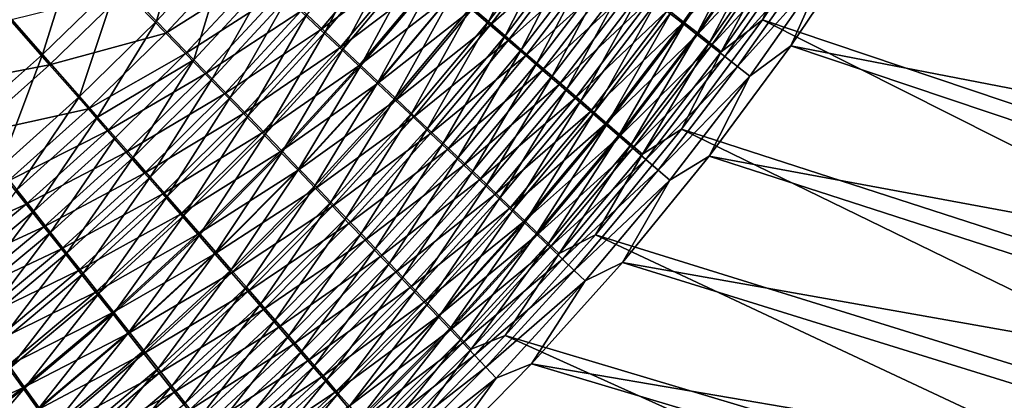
# Model space of a CAD drawing. Header units: metres. Extents: x -901 to 901, y -486 to 401.
# Tile 240 of 256: x 525 to 593, y -229 to -202. Entities that reach past the tile are written whole.
import ezdxf

# ---------------------------------------------------------------- set-up
doc = ezdxf.new("R2010")
doc.units = ezdxf.units.M

msp = doc.modelspace()

# ---------------------------------------------------------------- linework, layer by layer
at = {"layer": 'top0'}
for points in [[(590.741699, -178.180908, -459.588043), (586.208862, -186.486755, -459.482452), (643.07605, -207.186966, -352.355133)], [(647.34436, -199.573074, -352.284729), (590.741699, -178.180908, -459.588043), (643.07605, -207.186966, -352.355133)], [(586.208862, -186.486755, -459.482452), (581.316528, -194.556183, -459.313934), (638.433289, -214.584763, -352.434662)], [(643.07605, -207.186966, -352.355133), (586.208862, -186.486755, -459.482452), (638.433289, -214.584763, -352.434662)], [(583.30957, -196.318085, -460.754272), (588.255493, -188.185471, -460.935547), (645.134827, -208.850723, -353.858246)], [(645.134827, -208.850723, -353.858246), (588.255493, -188.185471, -460.935547), (649.457825, -201.158371, -353.795685)], [(536.474121, -194.464737, -487.899506), (531.510193, -199.752487, -487.921326), (534.175171, -202.503922, -486.639191)], [(536.474121, -194.464737, -487.899506), (534.175171, -202.503922, -486.639191), (539.244446, -197.061325, -486.639191)], [(560.893799, -195.0186, -478.195892), (555.923279, -201.522751, -478.095428), (557.105835, -202.536682, -476.868683)], [(562.119385, -195.971069, -476.984558), (560.893799, -195.0186, -478.195892), (557.105835, -202.536682, -476.868683)], [(574.708069, -194.751923, -467.35144), (569.720276, -201.899307, -467.162689), (570.65155, -202.629074, -465.586884)], [(575.674438, -195.436584, -465.790955), (574.708069, -194.751923, -467.35144), (570.65155, -202.629074, -465.586884)], [(581.316528, -194.556183, -459.313934), (576.048401, -202.409546, -459.076752), (633.427368, -221.745926, -352.523102)], [(576.048401, -202.409546, -459.076752), (581.316528, -194.556183, -459.313934), (578.311768, -197.310059, -460.895203)], [(638.433289, -214.584763, -352.434662), (581.316528, -194.556183, -459.313934), (633.427368, -221.745926, -352.523102)], [(570.502747, -202.647583, -470.613281), (569.440369, -201.815887, -472.183777), (575.520508, -195.45079, -470.798889)], [(570.502747, -202.647583, -470.613281), (575.520508, -195.45079, -470.798889), (576.578735, -196.200806, -469.200836)], [(575.674438, -195.436584, -465.790955), (570.65155, -202.629074, -465.586884), (571.540771, -203.326843, -463.973877)], [(576.598022, -196.091705, -464.19339), (575.674438, -195.436584, -465.790955), (571.540771, -203.326843, -463.973877)], [(545.835571, -203.254257, -482.406189), (549.578064, -196.095947, -483.417175), (544.56134, -202.055161, -483.372711)], [(549.578064, -196.095947, -483.417175), (545.835571, -203.254257, -482.406189), (550.90033, -197.225174, -482.465118)], [(562.258545, -196.213455, -480.589172), (557.233765, -202.792984, -480.48056), (555.96051, -201.700409, -481.714172)], [(562.119385, -195.971069, -476.984558), (557.105835, -202.536682, -476.868683), (558.256653, -203.524231, -475.59082)], [(563.544983, -197.214859, -479.316711), (557.233765, -202.792984, -480.48056), (562.258545, -196.213455, -480.589172)], [(563.312561, -196.899155, -475.722626), (562.119385, -195.971069, -476.984558), (558.256653, -203.524231, -475.59082)], [(571.523193, -203.447495, -468.999298), (570.502747, -202.647583, -470.613281), (576.578735, -196.200806, -469.200836)], [(571.523193, -203.447495, -468.999298), (576.578735, -196.200806, -469.200836), (577.593201, -196.920624, -467.561707)], [(576.598022, -196.091705, -464.19339), (571.540771, -203.326843, -463.973877), (572.38678, -203.991745, -462.325714)], [(577.477478, -196.716476, -462.560791), (576.598022, -196.091705, -464.19339), (572.38678, -203.991745, -462.325714)], [(583.30957, -196.318085, -460.754272), (577.994141, -204.225067, -460.501556), (580.361511, -198.890259, -462.41922)], [(577.994141, -204.225067, -460.501556), (583.30957, -196.318085, -460.754272), (640.438599, -216.315033, -353.926239)], [(640.438599, -216.315033, -353.926239), (583.30957, -196.318085, -460.754272), (645.134827, -208.850723, -353.858246)], [(528.787292, -196.945404, -488.940765), (523.706848, -201.839066, -488.980408), (526.317078, -204.805618, -487.941284)], [(528.787292, -196.945404, -488.940765), (526.317078, -204.805618, -487.941284), (531.510193, -199.752487, -487.921326)], [(539.244446, -197.061325, -486.639191), (534.175171, -202.503922, -486.639191), (536.770508, -205.187515, -485.101379)], [(539.244446, -197.061325, -486.639191), (536.770508, -205.187515, -485.101379), (541.94397, -199.595032, -485.127747)], [(550.573853, -197.087372, -486.071136), (545.512756, -203.103577, -486.021332), (544.150818, -201.820709, -486.974731)], [(551.961731, -198.274628, -485.070984), (545.512756, -203.103577, -486.021332), (550.573853, -197.087372, -486.071136)], [(563.312561, -196.899155, -475.722626), (558.256653, -203.524231, -475.59082), (559.374329, -204.484314, -474.263123)], [(564.472168, -197.801834, -474.411346), (563.312561, -196.899155, -475.722626), (559.374329, -204.484314, -474.263123)], [(572.500732, -204.214706, -467.343994), (571.523193, -203.447495, -468.999298), (577.593201, -196.920624, -467.561707)], [(572.38678, -203.991745, -462.325714), (573.188477, -204.622864, -460.64447), (577.477478, -196.716476, -462.560791)], [(577.593201, -196.920624, -467.561707), (578.562622, -197.609375, -465.883636), (572.500732, -204.214706, -467.343994)], [(573.188477, -204.622864, -460.64447), (578.311768, -197.310059, -460.895203), (577.477478, -196.716476, -462.560791)], [(539.932495, -197.853149, -489.453033), (534.828064, -203.336456, -489.449921), (532.03125, -200.443665, -490.796936)], [(539.932495, -197.853149, -489.453033), (541.359131, -199.194077, -488.691559), (534.828064, -203.336456, -489.449921)], [(550.90033, -197.225174, -482.465118), (545.835571, -203.254257, -482.406189), (547.085022, -204.430939, -481.381622)], [(547.085022, -204.430939, -481.381622), (552.197388, -198.333649, -481.455811), (550.90033, -197.225174, -482.465118)], [(563.544983, -197.214859, -479.316711), (558.475037, -203.858978, -479.191864), (557.233765, -202.792984, -480.48056)], [(564.797485, -198.190628, -477.991089), (558.475037, -203.858978, -479.191864), (563.544983, -197.214859, -479.316711)], [(559.374329, -204.484314, -474.263123), (560.457703, -205.415817, -472.886841), (564.472168, -197.801834, -474.411346)], [(560.457703, -205.415817, -472.886841), (565.596741, -198.678101, -473.051971), (564.472168, -197.801834, -474.411346)], [(578.562622, -197.609375, -465.883636), (573.434021, -204.948273, -465.649628), (572.500732, -204.214706, -467.343994)], [(573.188477, -204.622864, -460.64447), (576.048401, -202.409546, -459.076752), (578.311768, -197.310059, -460.895203)], [(573.434021, -204.948273, -465.649628), (578.562622, -197.609375, -465.883636), (579.485779, -198.266205, -464.168762)], [(545.512756, -203.103577, -486.021332), (551.961731, -198.274628, -485.070984), (546.850098, -204.364273, -485.005951)], [(546.850098, -204.364273, -485.005951), (551.961731, -198.274628, -485.070984), (553.32312, -199.440063, -484.010712)], [(548.308167, -205.583878, -480.300018), (552.197388, -198.333649, -481.455811), (547.085022, -204.430939, -481.381622)], [(552.197388, -198.333649, -481.455811), (548.308167, -205.583878, -480.300018), (553.467712, -199.420151, -480.390289)], [(558.475037, -203.858978, -479.191864), (564.797485, -198.190628, -477.991089), (559.682861, -204.897232, -477.849457)], [(559.682861, -204.897232, -477.849457), (564.797485, -198.190628, -477.991089), (566.014648, -199.139664, -476.613647)], [(574.32196, -205.647263, -463.918304), (573.434021, -204.948273, -465.649628), (579.485779, -198.266205, -464.168762)], [(579.485779, -198.266205, -464.168762), (580.361511, -198.890259, -462.41922), (574.32196, -205.647263, -463.918304)], [(541.359131, -199.194077, -488.691559), (536.199768, -204.756851, -488.67514), (534.828064, -203.336456, -489.449921)], [(541.359131, -199.194077, -488.691559), (542.765747, -200.517075, -487.865143), (536.199768, -204.756851, -488.67514)], [(566.014648, -199.139664, -476.613647), (560.855957, -205.906601, -476.454681), (559.682861, -204.897232, -477.849457)], [(565.596741, -198.678101, -473.051971), (560.457703, -205.415817, -472.886841), (561.505432, -206.317657, -471.463318)], [(566.014648, -199.139664, -476.613647), (567.195068, -200.060928, -475.18573), (560.855957, -205.906601, -476.454681)], [(566.685059, -199.526932, -471.645813), (565.596741, -198.678101, -473.051971), (561.505432, -206.317657, -471.463318)], [(580.361511, -198.890259, -462.41922), (575.16333, -206.310745, -462.152283), (574.32196, -205.647263, -463.918304)], [(580.361511, -198.890259, -462.41922), (577.994141, -204.225067, -460.501556), (575.16333, -206.310745, -462.152283)], [(531.510193, -199.752487, -487.921326), (526.317078, -204.805618, -487.941284), (528.870361, -207.712143, -486.633972)], [(531.510193, -199.752487, -487.921326), (528.870361, -207.712143, -486.633972), (534.175171, -202.503922, -486.639191)], [(541.94397, -199.595032, -485.127747), (536.770508, -205.187515, -485.101379), (538.038513, -206.500229, -484.239044)], [(541.94397, -199.595032, -485.127747), (538.038513, -206.500229, -484.239044), (543.263672, -200.834961, -484.280182)], [(546.850098, -204.364273, -485.005951), (553.32312, -199.440063, -484.010712), (548.161377, -205.601379, -483.929596)], [(548.161377, -205.601379, -483.929596), (553.32312, -199.440063, -484.010712), (554.656494, -200.582382, -482.891327)], [(548.308167, -205.583878, -480.300018), (549.503845, -206.711868, -479.162598), (553.467712, -199.420151, -480.390289)], [(549.503845, -206.711868, -479.162598), (554.710144, -200.483551, -479.269714), (553.467712, -199.420151, -480.390289)], [(566.685059, -199.526932, -471.645813), (561.505432, -206.317657, -471.463318), (562.516235, -207.188766, -469.993958)], [(567.735901, -200.347351, -470.194214), (566.685059, -199.526932, -471.645813), (562.516235, -207.188766, -469.993958)], [(532.03125, -200.443665, -490.796936), (526.807922, -205.528397, -490.814636), (524.068848, -202.40947, -491.906433)], [(532.03125, -200.443665, -490.796936), (534.828064, -203.336456, -489.449921), (526.807922, -205.528397, -490.814636)], [(542.765747, -200.517075, -487.865143), (537.551697, -206.157883, -487.834229), (536.199768, -204.756851, -488.67514)], [(542.765747, -200.517075, -487.865143), (544.150818, -201.820709, -486.974731), (537.551697, -206.157883, -487.834229)], [(554.656494, -200.582382, -482.891327), (549.445129, -206.813522, -482.793274), (548.161377, -205.601379, -483.929596)], [(555.96051, -201.700409, -481.714172), (549.445129, -206.813522, -482.793274), (554.656494, -200.582382, -482.891327)], [(550.670776, -207.813721, -477.970734), (554.710144, -200.483551, -479.269714), (549.503845, -206.711868, -479.162598)], [(550.670776, -207.813721, -477.970734), (555.923279, -201.522751, -478.095428), (554.710144, -200.483551, -479.269714)], [(567.195068, -200.060928, -475.18573), (561.992981, -206.885925, -475.008911), (560.855957, -205.906601, -476.454681)], [(561.992981, -206.885925, -475.008911), (567.195068, -200.060928, -475.18573), (568.337463, -200.953354, -473.708588)], [(567.735901, -200.347351, -470.194214), (562.516235, -207.188766, -469.993958), (563.489075, -208.028183, -468.480804)], [(568.747986, -201.138443, -468.699158), (567.735901, -200.347351, -470.194214), (563.489075, -208.028183, -468.480804)], [(543.263672, -200.834961, -484.280182), (538.038513, -206.500229, -484.239044), (539.284912, -207.791641, -483.315704)], [(543.263672, -200.834961, -484.280182), (539.284912, -207.791641, -483.315704), (544.56134, -202.055161, -483.372711)], [(563.092651, -207.834045, -473.513489), (561.992981, -206.885925, -475.008911), (568.337463, -200.953354, -473.708588)], [(568.337463, -200.953354, -473.708588), (569.440369, -201.815887, -472.183777), (563.092651, -207.834045, -473.513489)], [(563.489075, -208.028183, -468.480804), (564.422791, -208.83493, -466.925934), (568.747986, -201.138443, -468.699158)], [(564.422791, -208.83493, -466.925934), (569.720276, -201.899307, -467.162689), (568.747986, -201.138443, -468.699158)], [(523.706848, -201.839066, -488.980408), (520.908264, -209.61235, -487.958862), (526.317078, -204.805618, -487.941284)], [(544.150818, -201.820709, -486.974731), (538.882385, -207.538025, -486.928223), (537.551697, -206.157883, -487.834229)], [(544.150818, -201.820709, -486.974731), (545.512756, -203.103577, -486.021332), (538.882385, -207.538025, -486.928223)], [(549.445129, -206.813522, -482.793274), (555.96051, -201.700409, -481.714172), (550.700012, -207.999435, -481.598358)], [(551.807678, -208.88829, -476.725769), (555.923279, -201.522751, -478.095428), (550.670776, -207.813721, -477.970734)], [(555.96051, -201.700409, -481.714172), (557.233765, -202.792984, -480.48056), (550.700012, -207.999435, -481.598358)], [(557.105835, -202.536682, -476.868683), (555.923279, -201.522751, -478.095428), (551.807678, -208.88829, -476.725769)], [(569.440369, -201.815887, -472.183777), (564.153503, -208.749847, -471.96994), (563.092651, -207.834045, -473.513489)], [(564.153503, -208.749847, -471.96994), (569.440369, -201.815887, -472.183777), (570.502747, -202.647583, -470.613281)], [(569.720276, -201.899307, -467.162689), (564.422791, -208.83493, -466.925934), (565.316284, -209.608047, -465.331482)], [(570.65155, -202.629074, -465.586884), (569.720276, -201.899307, -467.162689), (565.316284, -209.608047, -465.331482)], [(524.068848, -202.40947, -491.906433), (526.807922, -205.528397, -490.814636), (518.75531, -207.078659, -491.945099)], [(534.175171, -202.503922, -486.639191), (528.870361, -207.712143, -486.633972), (530.122009, -209.138718, -485.881958)], [(534.175171, -202.503922, -486.639191), (530.122009, -209.138718, -485.881958), (536.770508, -205.187515, -485.101379)], [(544.56134, -202.055161, -483.372711), (539.284912, -207.791641, -483.315704), (540.508301, -209.060303, -482.332367)], [(540.508301, -209.060303, -482.332367), (545.835571, -203.254257, -482.406189), (544.56134, -202.055161, -483.372711)], [(557.105835, -202.536682, -476.868683), (551.807678, -208.88829, -476.725769), (552.913269, -209.934357, -475.429016)], [(558.256653, -203.524231, -475.59082), (557.105835, -202.536682, -476.868683), (552.913269, -209.934357, -475.429016)], [(570.65155, -202.629074, -465.586884), (565.316284, -209.608047, -465.331482), (566.168518, -210.346619, -463.699646)], [(571.540771, -203.326843, -463.973877), (570.65155, -202.629074, -465.586884), (566.168518, -210.346619, -463.699646)], [(576.048401, -202.409546, -459.076752), (570.441895, -209.985306, -458.767578), (628.069702, -228.649948, -352.62027)], [(570.441895, -209.985306, -458.767578), (576.048401, -202.409546, -459.076752), (573.188477, -204.622864, -460.64447)], [(633.427368, -221.745926, -352.523102), (576.048401, -202.409546, -459.076752), (628.069702, -228.649948, -352.62027)], [(545.512756, -203.103577, -486.021332), (540.19043, -208.895752, -485.95816), (538.882385, -207.538025, -486.928223)], [(540.19043, -208.895752, -485.95816), (545.512756, -203.103577, -486.021332), (546.850098, -204.364273, -485.005951)], [(541.707275, -210.304764, -481.290009), (545.835571, -203.254257, -482.406189), (540.508301, -209.060303, -482.332367)], [(545.835571, -203.254257, -482.406189), (541.707275, -210.304764, -481.290009), (547.085022, -204.430939, -481.381622)], [(550.700012, -207.999435, -481.598358), (557.233765, -202.792984, -480.48056), (551.924622, -209.157867, -480.346222)], [(557.233765, -202.792984, -480.48056), (558.475037, -203.858978, -479.191864), (551.924622, -209.157867, -480.346222)], [(565.1745, -209.632309, -470.380341), (564.153503, -208.749847, -471.96994), (570.502747, -202.647583, -470.613281)], [(565.1745, -209.632309, -470.380341), (570.502747, -202.647583, -470.613281), (571.523193, -203.447495, -468.999298)], [(534.828064, -203.336456, -489.449921), (529.487183, -208.584152, -489.441071), (526.807922, -205.528397, -490.814636)], [(534.828064, -203.336456, -489.449921), (536.199768, -204.756851, -488.67514), (529.487183, -208.584152, -489.441071)], [(551.924622, -209.157867, -480.346222), (558.475037, -203.858978, -479.191864), (553.117798, -210.287582, -479.0383)], [(558.256653, -203.524231, -475.59082), (552.913269, -209.934357, -475.429016), (553.98645, -210.950775, -474.081818)], [(553.117798, -210.287582, -479.0383), (558.475037, -203.858978, -479.191864), (559.682861, -204.897232, -477.849457)], [(559.374329, -204.484314, -474.263123), (558.256653, -203.524231, -475.59082), (553.98645, -210.950775, -474.081818)], [(566.154419, -210.480423, -468.746948), (565.1745, -209.632309, -470.380341), (571.523193, -203.447495, -468.999298)], [(566.154419, -210.480423, -468.746948), (571.523193, -203.447495, -468.999298), (572.500732, -204.214706, -467.343994)], [(571.540771, -203.326843, -463.973877), (566.168518, -210.346619, -463.699646), (566.978333, -211.049667, -462.032501)], [(572.38678, -203.991745, -462.325714), (571.540771, -203.326843, -463.973877), (566.978333, -211.049667, -462.032501)], [(566.978333, -211.049667, -462.032501), (567.744629, -211.716232, -460.332214), (572.38678, -203.991745, -462.325714)], [(567.744629, -211.716232, -460.332214), (573.188477, -204.622864, -460.64447), (572.38678, -203.991745, -462.325714)], [(540.19043, -208.895752, -485.95816), (546.850098, -204.364273, -485.005951), (541.474243, -210.229538, -484.925049)], [(541.474243, -210.229538, -484.925049), (546.850098, -204.364273, -485.005951), (548.161377, -205.601379, -483.929596)], [(547.085022, -204.430939, -481.381622), (541.707275, -210.304764, -481.290009), (542.880432, -211.523605, -480.189667)], [(542.880432, -211.523605, -480.189667), (548.308167, -205.583878, -480.300018), (547.085022, -204.430939, -481.381622)], [(553.98645, -210.950775, -474.081818), (555.025818, -211.93634, -472.685516), (559.374329, -204.484314, -474.263123)], [(555.025818, -211.93634, -472.685516), (560.457703, -205.415817, -472.886841), (559.374329, -204.484314, -474.263123)], [(567.092163, -211.293182, -467.072021), (566.154419, -210.480423, -468.746948), (572.500732, -204.214706, -467.343994)], [(572.500732, -204.214706, -467.343994), (573.434021, -204.948273, -465.649628), (567.092163, -211.293182, -467.072021)], [(567.744629, -211.716232, -460.332214), (570.441895, -209.985306, -458.767578), (573.188477, -204.622864, -460.64447)], [(577.994141, -204.225067, -460.501556), (572.344543, -211.850266, -460.174011), (575.16333, -206.310745, -462.152283)], [(572.344543, -211.850266, -460.174011), (577.994141, -204.225067, -460.501556), (635.379944, -223.533524, -353.999359)], [(635.379944, -223.533524, -353.999359), (577.994141, -204.225067, -460.501556), (640.438599, -216.315033, -353.926239)], [(526.317078, -204.805618, -487.941284), (520.908264, -209.61235, -487.958862), (523.342773, -212.673996, -486.622711)], [(526.317078, -204.805618, -487.941284), (523.342773, -212.673996, -486.622711), (528.870361, -207.712143, -486.633972)], [(536.199768, -204.756851, -488.67514), (530.800537, -210.083969, -488.65094), (529.487183, -208.584152, -489.441071)], [(536.770508, -205.187515, -485.101379), (530.122009, -209.138718, -485.881958), (531.355164, -210.545425, -485.065765)], [(536.199768, -204.756851, -488.67514), (537.551697, -206.157883, -487.834229), (530.800537, -210.083969, -488.65094)], [(532.568359, -211.93071, -484.18634), (536.770508, -205.187515, -485.101379), (531.355164, -210.545425, -485.065765)], [(536.770508, -205.187515, -485.101379), (532.568359, -211.93071, -484.18634), (538.038513, -206.500229, -484.239044)], [(554.278137, -211.387329, -477.675995), (553.117798, -210.287582, -479.0383), (559.682861, -204.897232, -477.849457)], [(559.682861, -204.897232, -477.849457), (560.855957, -205.906601, -476.454681), (554.278137, -211.387329, -477.675995)], [(573.434021, -204.948273, -465.649628), (567.98645, -212.069595, -465.357758), (567.092163, -211.293182, -467.072021)], [(567.98645, -212.069595, -465.357758), (573.434021, -204.948273, -465.649628), (574.32196, -205.647263, -463.918304)], [(526.807922, -205.528397, -490.814636), (521.368347, -210.36557, -490.82962), (518.75531, -207.078659, -491.945099)], [(526.807922, -205.528397, -490.814636), (529.487183, -208.584152, -489.441071), (521.368347, -210.36557, -490.82962)], [(548.161377, -205.601379, -483.929596), (542.732422, -211.537888, -483.829895), (541.474243, -210.229538, -484.925049)], [(549.445129, -206.813522, -482.793274), (542.732422, -211.537888, -483.829895), (548.161377, -205.601379, -483.929596)], [(544.02655, -212.71553, -479.032654), (548.308167, -205.583878, -480.300018), (542.880432, -211.523605, -480.189667)], [(549.503845, -206.711868, -479.162598), (548.308167, -205.583878, -480.300018), (544.02655, -212.71553, -479.032654)], [(560.855957, -205.906601, -476.454681), (555.404297, -212.455887, -476.260681), (554.278137, -211.387329, -477.675995)], [(560.457703, -205.415817, -472.886841), (555.025818, -211.93634, -472.685516), (556.030151, -212.889893, -471.241425)], [(560.855957, -205.906601, -476.454681), (561.992981, -206.885925, -475.008911), (555.404297, -212.455887, -476.260681)], [(561.505432, -206.317657, -471.463318), (560.457703, -205.415817, -472.886841), (556.030151, -212.889893, -471.241425)], [(568.836304, -212.808655, -463.606476), (567.98645, -212.069595, -465.357758), (574.32196, -205.647263, -463.918304)], [(574.32196, -205.647263, -463.918304), (575.16333, -206.310745, -462.152283), (568.836304, -212.808655, -463.606476)], [(537.551697, -206.157883, -487.834229), (532.094482, -211.562897, -487.793365), (530.800537, -210.083969, -488.65094)], [(537.551697, -206.157883, -487.834229), (538.882385, -207.538025, -486.928223), (532.094482, -211.562897, -487.793365)], [(538.038513, -206.500229, -484.239044), (532.568359, -211.93071, -484.18634), (533.760376, -213.293015, -483.244751)], [(538.038513, -206.500229, -484.239044), (533.760376, -213.293015, -483.244751), (539.284912, -207.791641, -483.315704)], [(545.144409, -213.879272, -477.820343), (549.503845, -206.711868, -479.162598), (544.02655, -212.71553, -479.032654)], [(545.144409, -213.879272, -477.820343), (550.670776, -207.813721, -477.970734), (549.503845, -206.711868, -479.162598)], [(561.505432, -206.317657, -471.463318), (556.030151, -212.889893, -471.241425), (556.998291, -213.810272, -469.751068)], [(562.516235, -207.188766, -469.993958), (561.505432, -206.317657, -471.463318), (556.998291, -213.810272, -469.751068)], [(575.16333, -206.310745, -462.152283), (569.640442, -213.509354, -461.820343), (568.836304, -212.808655, -463.606476)], [(575.16333, -206.310745, -462.152283), (572.344543, -211.850266, -460.174011), (569.640442, -213.509354, -461.820343)], [(543.963501, -212.819275, -482.673859), (542.732422, -211.537888, -483.829895), (549.445129, -206.813522, -482.793274)], [(550.700012, -207.999435, -481.598358), (543.963501, -212.819275, -482.673859), (549.445129, -206.813522, -482.793274)], [(561.992981, -206.885925, -475.008911), (556.495056, -213.49202, -474.793762), (555.404297, -212.455887, -476.260681)], [(556.495056, -213.49202, -474.793762), (561.992981, -206.885925, -475.008911), (563.092651, -207.834045, -473.513489)], [(562.516235, -207.188766, -469.993958), (556.998291, -213.810272, -469.751068), (557.929138, -214.696426, -468.216431)], [(563.489075, -208.028183, -468.480804), (562.516235, -207.188766, -469.993958), (557.929138, -214.696426, -468.216431)], [(528.870361, -207.712143, -486.633972), (523.342773, -212.673996, -486.622711), (524.535461, -214.176041, -485.854034)], [(528.870361, -207.712143, -486.633972), (524.535461, -214.176041, -485.854034), (530.122009, -209.138718, -485.881958)], [(538.882385, -207.538025, -486.928223), (533.367554, -213.019272, -486.869354), (532.094482, -211.562897, -487.793365)], [(538.882385, -207.538025, -486.928223), (540.19043, -208.895752, -485.95816), (533.367554, -213.019272, -486.869354)], [(539.284912, -207.791641, -483.315704), (533.760376, -213.293015, -483.244751), (534.929749, -214.630768, -482.242035)], [(539.284912, -207.791641, -483.315704), (534.929749, -214.630768, -482.242035), (540.508301, -209.060303, -482.332367)], [(545.166199, -214.072357, -481.458252), (543.963501, -212.819275, -482.673859), (550.700012, -207.999435, -481.598358)], [(546.232788, -215.01355, -476.554169), (550.670776, -207.813721, -477.970734), (545.144409, -213.879272, -477.820343)], [(551.924622, -209.157867, -480.346222), (545.166199, -214.072357, -481.458252), (550.700012, -207.999435, -481.598358)], [(546.232788, -215.01355, -476.554169), (551.807678, -208.88829, -476.725769), (550.670776, -207.813721, -477.970734)], [(557.549072, -214.494461, -473.276672), (556.495056, -213.49202, -474.793762), (563.092651, -207.834045, -473.513489)], [(563.092651, -207.834045, -473.513489), (564.153503, -208.749847, -471.96994), (557.549072, -214.494461, -473.276672)], [(557.929138, -214.696426, -468.216431), (558.821533, -215.547333, -466.639771), (563.489075, -208.028183, -468.480804)], [(558.821533, -215.547333, -466.639771), (564.422791, -208.83493, -466.925934), (563.489075, -208.028183, -468.480804)], [(529.487183, -208.584152, -489.441071), (523.922668, -213.584335, -489.425659), (521.368347, -210.36557, -490.82962)], [(529.487183, -208.584152, -489.441071), (530.800537, -210.083969, -488.65094), (523.922668, -213.584335, -489.425659)], [(564.153503, -208.749847, -471.96994), (558.565002, -215.462006, -471.710968), (557.549072, -214.494461, -473.276672)], [(558.565002, -215.462006, -471.710968), (564.153503, -208.749847, -471.96994), (565.1745, -209.632309, -470.380341)], [(530.122009, -209.138718, -485.881958), (524.535461, -214.176041, -485.854034), (525.710022, -215.656631, -485.019714)], [(530.122009, -209.138718, -485.881958), (525.710022, -215.656631, -485.019714), (531.355164, -210.545425, -485.065765)], [(540.19043, -208.895752, -485.95816), (534.618286, -214.451477, -485.880035), (533.367554, -213.019272, -486.869354)], [(534.618286, -214.451477, -485.880035), (540.19043, -208.895752, -485.95816), (541.474243, -210.229538, -484.925049)], [(540.508301, -209.060303, -482.332367), (534.929749, -214.630768, -482.242035), (536.075134, -215.942413, -481.179138)], [(536.075134, -215.942413, -481.179138), (541.707275, -210.304764, -481.290009), (540.508301, -209.060303, -482.332367)], [(545.166199, -214.072357, -481.458252), (551.924622, -209.157867, -480.346222), (546.339233, -215.295792, -480.184601)], [(551.807678, -208.88829, -476.725769), (546.232788, -215.01355, -476.554169), (547.290405, -216.117111, -475.235443)], [(546.339233, -215.295792, -480.184601), (551.924622, -209.157867, -480.346222), (553.117798, -210.287582, -479.0383)], [(552.913269, -209.934357, -475.429016), (551.807678, -208.88829, -476.725769), (547.290405, -216.117111, -475.235443)], [(564.422791, -208.83493, -466.925934), (558.821533, -215.547333, -466.639771), (559.674561, -216.361984, -465.023285)], [(565.316284, -209.608047, -465.331482), (564.422791, -208.83493, -466.925934), (559.674561, -216.361984, -465.023285)], [(530.800537, -210.083969, -488.65094), (525.174011, -215.163422, -488.617981), (523.922668, -213.584335, -489.425659)], [(530.800537, -210.083969, -488.65094), (532.094482, -211.562897, -487.793365), (525.174011, -215.163422, -488.617981)], [(552.913269, -209.934357, -475.429016), (547.290405, -216.117111, -475.235443), (548.316162, -217.188675, -473.86557)], [(553.98645, -210.950775, -474.081818), (552.913269, -209.934357, -475.429016), (548.316162, -217.188675, -473.86557)], [(559.541809, -216.39357, -470.098755), (558.565002, -215.462006, -471.710968), (565.1745, -209.632309, -470.380341)], [(559.541809, -216.39357, -470.098755), (565.1745, -209.632309, -470.380341), (566.154419, -210.480423, -468.746948)], [(565.316284, -209.608047, -465.331482), (559.674561, -216.361984, -465.023285), (560.487, -217.139359, -463.369141)], [(566.168518, -210.346619, -463.699646), (565.316284, -209.608047, -465.331482), (560.487, -217.139359, -463.369141)], [(570.441895, -209.985306, -458.767578), (564.501526, -217.276505, -458.381866), (622.371582, -235.276276, -352.725983)], [(564.501526, -217.276505, -458.381866), (570.441895, -209.985306, -458.767578), (567.744629, -211.716232, -460.332214)], [(628.069702, -228.649948, -352.62027), (570.441895, -209.985306, -458.767578), (622.371582, -235.276276, -352.725983)], [(531.355164, -210.545425, -485.065765), (525.710022, -215.656631, -485.019714), (526.865051, -217.11412, -484.120789)], [(526.865051, -217.11412, -484.120789), (532.568359, -211.93071, -484.18634), (531.355164, -210.545425, -485.065765)], [(541.474243, -210.229538, -484.925049), (535.845337, -215.857864, -484.826477), (534.618286, -214.451477, -485.880035)], [(542.732422, -211.537888, -483.829895), (535.845337, -215.857864, -484.826477), (541.474243, -210.229538, -484.925049)], [(537.195251, -217.226425, -480.05722), (541.707275, -210.304764, -481.290009), (536.075134, -215.942413, -481.179138)], [(541.707275, -210.304764, -481.290009), (537.195251, -217.226425, -480.05722), (542.880432, -211.523605, -480.189667)], [(547.481323, -216.488251, -478.854279), (546.339233, -215.295792, -480.184601), (553.117798, -210.287582, -479.0383)], [(547.481323, -216.488251, -478.854279), (553.117798, -210.287582, -479.0383), (554.278137, -211.387329, -477.675995)], [(560.478271, -217.288071, -468.442413), (559.541809, -216.39357, -470.098755), (566.154419, -210.480423, -468.746948)], [(560.478271, -217.288071, -468.442413), (566.154419, -210.480423, -468.746948), (567.092163, -211.293182, -467.072021)], [(566.168518, -210.346619, -463.699646), (560.487, -217.139359, -463.369141), (561.257874, -217.878433, -461.679565)], [(566.978333, -211.049667, -462.032501), (566.168518, -210.346619, -463.699646), (561.257874, -217.878433, -461.679565)], [(548.591187, -217.648407, -477.468811), (547.481323, -216.488251, -478.854279), (554.278137, -211.387329, -477.675995)], [(548.316162, -217.188675, -473.86557), (549.308777, -218.226974, -472.445984), (553.98645, -210.950775, -474.081818)], [(554.278137, -211.387329, -477.675995), (555.404297, -212.455887, -476.260681), (548.591187, -217.648407, -477.468811)], [(549.308777, -218.226974, -472.445984), (555.025818, -211.93634, -472.685516), (553.98645, -210.950775, -474.081818)], [(561.373352, -218.14444, -466.744202), (560.478271, -217.288071, -468.442413), (567.092163, -211.293182, -467.072021)], [(561.257874, -217.878433, -461.679565), (561.986145, -218.578186, -459.956726), (566.978333, -211.049667, -462.032501)], [(567.092163, -211.293182, -467.072021), (567.98645, -212.069595, -465.357758), (561.373352, -218.14444, -466.744202)], [(561.986145, -218.578186, -459.956726), (567.744629, -211.716232, -460.332214), (566.978333, -211.049667, -462.032501)], [(532.094482, -211.562897, -487.793365), (526.406311, -216.719971, -487.741302), (525.174011, -215.163422, -488.617981)], [(532.094482, -211.562897, -487.793365), (533.367554, -213.019272, -486.869354), (526.406311, -216.719971, -487.741302)], [(527.999268, -218.546814, -483.158325), (532.568359, -211.93071, -484.18634), (526.865051, -217.11412, -484.120789)], [(532.568359, -211.93071, -484.18634), (527.999268, -218.546814, -483.158325), (533.760376, -213.293015, -483.244751)], [(542.732422, -211.537888, -483.829895), (537.04718, -217.236801, -483.709747), (535.845337, -215.857864, -484.826477)], [(542.732422, -211.537888, -483.829895), (543.963501, -212.819275, -482.673859), (537.04718, -217.236801, -483.709747)], [(542.880432, -211.523605, -480.189667), (537.195251, -217.226425, -480.05722), (538.288757, -218.481415, -478.877625)], [(538.288757, -218.481415, -478.877625), (544.02655, -212.71553, -479.032654), (542.880432, -211.523605, -480.189667)], [(555.025818, -211.93634, -472.685516), (549.308777, -218.226974, -472.445984), (550.267029, -219.230759, -470.977997)], [(556.030151, -212.889893, -471.241425), (555.025818, -211.93634, -472.685516), (550.267029, -219.230759, -470.977997)], [(567.98645, -212.069595, -465.357758), (562.225891, -218.961609, -465.00647), (561.373352, -218.14444, -466.744202)], [(561.986145, -218.578186, -459.956726), (564.501526, -217.276505, -458.381866), (567.744629, -211.716232, -460.332214)], [(562.225891, -218.961609, -465.00647), (567.98645, -212.069595, -465.357758), (568.836304, -212.808655, -463.606476)], [(572.344543, -211.850266, -460.174011), (566.366577, -219.186203, -459.767303), (569.640442, -213.509354, -461.820343)], [(566.366577, -219.186203, -459.767303), (572.344543, -211.850266, -460.174011), (629.970764, -230.489029, -354.077301)], [(629.970764, -230.489029, -354.077301), (572.344543, -211.850266, -460.174011), (635.379944, -223.533524, -353.999359)], [(543.963501, -212.819275, -482.673859), (538.222412, -218.586655, -482.530945), (537.04718, -217.236801, -483.709747)], [(538.222412, -218.586655, -482.530945), (543.963501, -212.819275, -482.673859), (545.166199, -214.072357, -481.458252)], [(539.354553, -219.706009, -477.641815), (544.02655, -212.71553, -479.032654), (538.288757, -218.481415, -478.877625)], [(544.02655, -212.71553, -479.032654), (539.354553, -219.706009, -477.641815), (545.144409, -213.879272, -477.820343)], [(555.404297, -212.455887, -476.260681), (549.667542, -218.774902, -476.029633), (548.591187, -217.648407, -477.468811)], [(555.404297, -212.455887, -476.260681), (556.495056, -213.49202, -474.793762), (549.667542, -218.774902, -476.029633)], [(563.034729, -219.73848, -463.231506), (562.225891, -218.961609, -465.00647), (568.836304, -212.808655, -463.606476)], [(568.836304, -212.808655, -463.606476), (569.640442, -213.509354, -461.820343), (563.034729, -219.73848, -463.231506)], [(533.367554, -213.019272, -486.869354), (527.618103, -218.252213, -486.796753), (526.406311, -216.719971, -487.741302)], [(533.367554, -213.019272, -486.869354), (534.618286, -214.451477, -485.880035), (527.618103, -218.252213, -486.796753)], [(533.760376, -213.293015, -483.244751), (527.999268, -218.546814, -483.158325), (529.111267, -219.953018, -482.133423)], [(533.760376, -213.293015, -483.244751), (529.111267, -219.953018, -482.133423), (534.929749, -214.630768, -482.242035)], [(556.495056, -213.49202, -474.793762), (550.709045, -219.866409, -474.538147), (549.667542, -218.774902, -476.029633)], [(556.030151, -212.889893, -471.241425), (550.267029, -219.230759, -470.977997), (551.189697, -220.198761, -469.463165)], [(550.709045, -219.866409, -474.538147), (556.495056, -213.49202, -474.793762), (557.549072, -214.494461, -473.276672)], [(556.998291, -213.810272, -469.751068), (556.030151, -212.889893, -471.241425), (551.189697, -220.198761, -469.463165)], [(569.640442, -213.509354, -461.820343), (563.798828, -220.474014, -461.421631), (563.034729, -219.73848, -463.231506)], [(569.640442, -213.509354, -461.820343), (566.366577, -219.186203, -459.767303), (563.798828, -220.474014, -461.421631)], [(523.922668, -213.584335, -489.425659), (525.174011, -215.163422, -488.617981), (518.147278, -218.325073, -489.402832)], [(524.535461, -214.176041, -485.854034), (519.84729, -220.508972, -484.962097), (525.710022, -215.656631, -485.019714)], [(538.222412, -218.586655, -482.530945), (545.166199, -214.072357, -481.458252), (539.369812, -219.905991, -481.291565)], [(539.354553, -219.706009, -477.641815), (540.391418, -220.898834, -476.351196), (545.144409, -213.879272, -477.820343)], [(539.369812, -219.905991, -481.291565), (545.166199, -214.072357, -481.458252), (546.339233, -215.295792, -480.184601)], [(540.391418, -220.898834, -476.351196), (546.232788, -215.01355, -476.554169), (545.144409, -213.879272, -477.820343)], [(556.998291, -213.810272, -469.751068), (551.189697, -220.198761, -469.463165), (552.075806, -221.129883, -467.903656)], [(557.929138, -214.696426, -468.216431), (556.998291, -213.810272, -469.751068), (552.075806, -221.129883, -467.903656)], [(534.618286, -214.451477, -485.880035), (528.808105, -219.758362, -485.785461), (527.618103, -218.252213, -486.796753)], [(535.845337, -215.857864, -484.826477), (528.808105, -219.758362, -485.785461), (534.618286, -214.451477, -485.880035)], [(534.929749, -214.630768, -482.242035), (529.111267, -219.953018, -482.133423), (530.199829, -221.33107, -481.04715)], [(534.929749, -214.630768, -482.242035), (530.199829, -221.33107, -481.04715), (536.075134, -215.942413, -481.179138)], [(551.714539, -220.9216, -472.99588), (550.709045, -219.866409, -474.538147), (557.549072, -214.494461, -473.276672)], [(557.549072, -214.494461, -473.276672), (558.565002, -215.462006, -471.710968), (551.714539, -220.9216, -472.99588)], [(552.075806, -221.129883, -467.903656), (552.924194, -222.02301, -466.301697), (557.929138, -214.696426, -468.216431)], [(552.924194, -222.02301, -466.301697), (558.821533, -215.547333, -466.639771), (557.929138, -214.696426, -468.216431)], [(525.174011, -215.163422, -488.617981), (519.332642, -219.9832, -488.575195), (518.147278, -218.325073, -489.402832)], [(525.174011, -215.163422, -488.617981), (526.406311, -216.719971, -487.741302), (519.332642, -219.9832, -488.575195)], [(540.488037, -221.193344, -479.993103), (539.369812, -219.905991, -481.291565), (546.339233, -215.295792, -480.184601)], [(541.398193, -222.058548, -475.007202), (546.232788, -215.01355, -476.554169), (540.391418, -220.898834, -476.351196)], [(540.488037, -221.193344, -479.993103), (546.339233, -215.295792, -480.184601), (547.481323, -216.488251, -478.854279)], [(547.290405, -216.117111, -475.235443), (546.232788, -215.01355, -476.554169), (541.398193, -222.058548, -475.007202)], [(558.565002, -215.462006, -471.710968), (552.682678, -221.939178, -471.404419), (551.714539, -220.9216, -472.99588)], [(552.682678, -221.939178, -471.404419), (558.565002, -215.462006, -471.710968), (559.541809, -216.39357, -470.098755)], [(558.821533, -215.547333, -466.639771), (552.924194, -222.02301, -466.301697), (553.734009, -222.87709, -464.659576)], [(559.674561, -216.361984, -465.023285), (558.821533, -215.547333, -466.639771), (553.734009, -222.87709, -464.659576)], [(525.710022, -215.656631, -485.019714), (519.84729, -220.508972, -484.962097), (520.940369, -222.038162, -484.041016)], [(525.710022, -215.656631, -485.019714), (520.940369, -222.038162, -484.041016), (526.865051, -217.11412, -484.120789)], [(535.845337, -215.857864, -484.826477), (529.974792, -221.236649, -484.708557), (528.808105, -219.758362, -485.785461)], [(537.04718, -217.236801, -483.709747), (529.974792, -221.236649, -484.708557), (535.845337, -215.857864, -484.826477)], [(536.075134, -215.942413, -481.179138), (530.199829, -221.33107, -481.04715), (531.26355, -222.679321, -479.900604)], [(531.26355, -222.679321, -479.900604), (537.195251, -217.226425, -480.05722), (536.075134, -215.942413, -481.179138)], [(547.290405, -216.117111, -475.235443), (541.398193, -222.058548, -475.007202), (542.373657, -223.183777, -473.611298)], [(548.316162, -217.188675, -473.86557), (547.290405, -216.117111, -475.235443), (542.373657, -223.183777, -473.611298)], [(526.406311, -216.719971, -487.741302), (520.49939, -221.616989, -487.67688), (519.332642, -219.9832, -488.575195)], [(526.406311, -216.719971, -487.741302), (527.618103, -218.252213, -486.796753), (520.49939, -221.616989, -487.67688)], [(541.575928, -222.447311, -478.637054), (540.488037, -221.193344, -479.993103), (547.481323, -216.488251, -478.854279)], [(541.575928, -222.447311, -478.637054), (547.481323, -216.488251, -478.854279), (548.591187, -217.648407, -477.468811)], [(553.612366, -222.917953, -469.765961), (552.682678, -221.939178, -471.404419), (559.541809, -216.39357, -470.098755)], [(553.612366, -222.917953, -469.765961), (559.541809, -216.39357, -470.098755), (560.478271, -217.288071, -468.442413)], [(559.674561, -216.361984, -465.023285), (553.734009, -222.87709, -464.659576), (554.504089, -223.69101, -462.979553)], [(560.487, -217.139359, -463.369141), (559.674561, -216.361984, -465.023285), (554.504089, -223.69101, -462.979553)], [(526.865051, -217.11412, -484.120789), (520.940369, -222.038162, -484.041016), (522.013123, -223.540604, -483.054932)], [(522.013123, -223.540604, -483.054932), (527.999268, -218.546814, -483.158325), (526.865051, -217.11412, -484.120789)], [(537.04718, -217.236801, -483.709747), (531.116821, -222.685333, -483.567139), (529.974792, -221.236649, -484.708557)], [(537.04718, -217.236801, -483.709747), (538.222412, -218.586655, -482.530945), (531.116821, -222.685333, -483.567139)], [(532.30127, -223.996277, -478.695251), (537.195251, -217.226425, -480.05722), (531.26355, -222.679321, -479.900604)], [(537.195251, -217.226425, -480.05722), (532.30127, -223.996277, -478.695251), (538.288757, -218.481415, -478.877625)], [(542.373657, -223.183777, -473.611298), (543.31665, -224.273163, -472.164917), (548.316162, -217.188675, -473.86557)], [(543.31665, -224.273163, -472.164917), (549.308777, -218.226974, -472.445984), (548.316162, -217.188675, -473.86557)], [(554.502563, -223.856796, -468.082947), (553.612366, -222.917953, -469.765961), (560.478271, -217.288071, -468.442413)], [(554.502563, -223.856796, -468.082947), (560.478271, -217.288071, -468.442413), (561.373352, -218.14444, -466.744202)], [(560.487, -217.139359, -463.369141), (554.504089, -223.69101, -462.979553), (555.233398, -224.463699, -461.263947)], [(561.257874, -217.878433, -461.679565), (560.487, -217.139359, -463.369141), (555.233398, -224.463699, -461.263947)], [(564.501526, -217.276505, -458.381866), (558.260498, -224.243393, -457.917328), (616.34436, -241.604401, -352.839966)], [(558.260498, -224.243393, -457.917328), (564.501526, -217.276505, -458.381866), (561.986145, -218.578186, -459.956726)], [(622.371582, -235.276276, -352.725983), (564.501526, -217.276505, -458.381866), (616.34436, -241.604401, -352.839966)], [(527.618103, -218.252213, -486.796753), (521.646057, -223.224533, -486.709045), (520.49939, -221.616989, -487.67688)], [(527.618103, -218.252213, -486.796753), (528.808105, -219.758362, -485.785461), (521.646057, -223.224533, -486.709045)], [(542.632263, -223.666428, -477.224976), (541.575928, -222.447311, -478.637054), (548.591187, -217.648407, -477.468811)], [(548.591187, -217.648407, -477.468811), (549.667542, -218.774902, -476.029633), (542.632263, -223.666428, -477.224976)], [(549.308777, -218.226974, -472.445984), (543.31665, -224.273163, -472.164917), (544.225952, -225.325333, -470.669495)], [(550.267029, -219.230759, -470.977997), (549.308777, -218.226974, -472.445984), (544.225952, -225.325333, -470.669495)], [(555.352112, -224.754532, -466.357727), (554.502563, -223.856796, -468.082947), (561.373352, -218.14444, -466.744202)], [(555.233398, -224.463699, -461.263947), (555.920959, -225.194046, -459.515015), (561.257874, -217.878433, -461.679565)], [(561.373352, -218.14444, -466.744202), (562.225891, -218.961609, -465.00647), (555.352112, -224.754532, -466.357727)], [(555.920959, -225.194046, -459.515015), (561.986145, -218.578186, -459.956726), (561.257874, -217.878433, -461.679565)], [(523.064209, -225.014481, -482.004913), (527.999268, -218.546814, -483.158325), (522.013123, -223.540604, -483.054932)], [(527.999268, -218.546814, -483.158325), (523.064209, -225.014481, -482.004913), (529.111267, -219.953018, -482.133423)], [(531.116821, -222.685333, -483.567139), (538.222412, -218.586655, -482.530945), (532.232788, -224.102661, -482.362427)], [(532.232788, -224.102661, -482.362427), (538.222412, -218.586655, -482.530945), (539.369812, -219.905991, -481.291565)], [(538.288757, -218.481415, -478.877625), (532.30127, -223.996277, -478.695251), (533.311829, -225.280457, -477.432587)], [(533.311829, -225.280457, -477.432587), (539.354553, -219.706009, -477.641815), (538.288757, -218.481415, -478.877625)], [(549.667542, -218.774902, -476.029633), (543.655701, -224.849289, -475.758331), (542.632263, -223.666428, -477.224976)], [(549.667542, -218.774902, -476.029633), (550.709045, -219.866409, -474.538147), (543.655701, -224.849289, -475.758331)], [(562.225891, -218.961609, -465.00647), (556.160034, -225.610062, -464.592743), (555.352112, -224.754532, -466.357727)], [(555.920959, -225.194046, -459.515015), (558.260498, -224.243393, -457.917328), (561.986145, -218.578186, -459.956726)], [(556.160034, -225.610062, -464.592743), (562.225891, -218.961609, -465.00647), (563.034729, -219.73848, -463.231506)], [(550.267029, -219.230759, -470.977997), (544.225952, -225.325333, -470.669495), (545.100403, -226.338959, -469.126648)], [(551.189697, -220.198761, -469.463165), (550.267029, -219.230759, -470.977997), (545.100403, -226.338959, -469.126648)], [(566.366577, -219.186203, -459.767303), (560.087524, -226.201187, -459.278778), (563.798828, -220.474014, -461.421631)], [(560.087524, -226.201187, -459.278778), (566.366577, -219.186203, -459.767303), (624.223633, -237.165039, -354.15976)], [(624.223633, -237.165039, -354.15976), (566.366577, -219.186203, -459.767303), (629.970764, -230.489029, -354.077301)], [(528.808105, -219.758362, -485.785461), (522.771423, -224.80394, -485.672852), (521.646057, -223.224533, -486.709045)], [(529.974792, -221.236649, -484.708557), (522.771423, -224.80394, -485.672852), (528.808105, -219.758362, -485.785461)], [(529.111267, -219.953018, -482.133423), (523.064209, -225.014481, -482.004913), (524.092346, -226.457962, -480.89212)], [(529.111267, -219.953018, -482.133423), (524.092346, -226.457962, -480.89212), (530.199829, -221.33107, -481.04715)], [(533.321472, -225.487076, -481.095917), (532.232788, -224.102661, -482.362427), (539.369812, -219.905991, -481.291565)], [(534.294128, -226.530396, -476.114136), (539.354553, -219.706009, -477.641815), (533.311829, -225.280457, -477.432587)], [(539.369812, -219.905991, -481.291565), (540.488037, -221.193344, -479.993103), (533.321472, -225.487076, -481.095917)], [(539.354553, -219.706009, -477.641815), (534.294128, -226.530396, -476.114136), (540.391418, -220.898834, -476.351196)], [(550.709045, -219.866409, -474.538147), (544.64502, -225.994431, -474.238678), (543.655701, -224.849289, -475.758331)], [(544.64502, -225.994431, -474.238678), (550.709045, -219.866409, -474.538147), (551.714539, -220.9216, -472.99588)], [(551.189697, -220.198761, -469.463165), (545.100403, -226.338959, -469.126648), (545.939026, -227.312851, -467.538544)], [(552.075806, -221.129883, -467.903656), (551.189697, -220.198761, -469.463165), (545.939026, -227.312851, -467.538544)], [(556.925232, -226.422195, -462.790344), (556.160034, -225.610062, -464.592743), (563.034729, -219.73848, -463.231506)], [(563.034729, -219.73848, -463.231506), (563.798828, -220.474014, -461.421631), (556.925232, -226.422195, -462.790344)], [(534.294128, -226.530396, -476.114136), (535.246948, -227.744644, -474.741364), (540.391418, -220.898834, -476.351196)], [(535.246948, -227.744644, -474.741364), (541.398193, -222.058548, -475.007202), (540.391418, -220.898834, -476.351196)], [(545.598999, -227.100433, -472.66748), (544.64502, -225.994431, -474.238678), (551.714539, -220.9216, -472.99588)], [(551.714539, -220.9216, -472.99588), (552.682678, -221.939178, -471.404419), (545.598999, -227.100433, -472.66748)], [(563.798828, -220.474014, -461.421631), (557.646545, -227.189819, -460.952942), (556.925232, -226.422195, -462.790344)], [(563.798828, -220.474014, -461.421631), (560.087524, -226.201187, -459.278778), (557.646545, -227.189819, -460.952942)], [(529.974792, -221.236649, -484.708557), (523.874023, -226.353302, -484.569489), (522.771423, -224.80394, -485.672852)], [(531.116821, -222.685333, -483.567139), (523.874023, -226.353302, -484.569489), (529.974792, -221.236649, -484.708557)], [(530.199829, -221.33107, -481.04715), (524.092346, -226.457962, -480.89212), (525.096252, -227.869308, -479.717712)], [(530.199829, -221.33107, -481.04715), (525.096252, -227.869308, -479.717712), (531.26355, -222.679321, -479.900604)], [(540.488037, -221.193344, -479.993103), (534.381653, -226.837006, -479.769165), (533.321472, -225.487076, -481.095917)], [(534.381653, -226.837006, -479.769165), (540.488037, -221.193344, -479.993103), (541.575928, -222.447311, -478.637054)], [(545.939026, -227.312851, -467.538544), (546.740784, -228.245865, -465.907562), (552.075806, -221.129883, -467.903656)], [(546.740784, -228.245865, -465.907562), (552.924194, -222.02301, -466.301697), (552.075806, -221.129883, -467.903656)], [(536.169128, -228.921738, -473.315826), (541.398193, -222.058548, -475.007202), (535.246948, -227.744644, -474.741364)], [(542.373657, -223.183777, -473.611298), (541.398193, -222.058548, -475.007202), (536.169128, -228.921738, -473.315826)], [(552.682678, -221.939178, -471.404419), (546.516418, -228.165909, -471.046448), (545.598999, -227.100433, -472.66748)], [(546.516418, -228.165909, -471.046448), (552.682678, -221.939178, -471.404419), (553.612366, -222.917953, -469.765961)], [(552.924194, -222.02301, -466.301697), (546.740784, -228.245865, -465.907562), (547.5047, -229.13681, -464.236115)], [(553.734009, -222.87709, -464.659576), (552.924194, -222.02301, -466.301697), (547.5047, -229.13681, -464.236115)], [(523.874023, -226.353302, -484.569489), (531.116821, -222.685333, -483.567139), (524.952515, -227.870697, -483.400146)], [(524.952515, -227.870697, -483.400146), (531.116821, -222.685333, -483.567139), (532.232788, -224.102661, -482.362427)], [(531.26355, -222.679321, -479.900604), (525.096252, -227.869308, -479.717712), (526.074768, -229.246902, -478.483215)], [(526.074768, -229.246902, -478.483215), (532.30127, -223.996277, -478.695251), (531.26355, -222.679321, -479.900604)], [(535.412109, -228.15094, -478.38382), (534.381653, -226.837006, -479.769165), (541.575928, -222.447311, -478.637054)], [(535.412109, -228.15094, -478.38382), (541.575928, -222.447311, -478.637054), (542.632263, -223.666428, -477.224976)], [(547.396179, -229.18959, -469.377899), (546.516418, -228.165909, -471.046448), (553.612366, -222.917953, -469.765961)], [(547.396179, -229.18959, -469.377899), (553.612366, -222.917953, -469.765961), (554.502563, -223.856796, -468.082947)], [(553.734009, -222.87709, -464.659576), (547.5047, -229.13681, -464.236115), (548.229797, -229.984558, -462.52652)], [(554.504089, -223.69101, -462.979553), (553.734009, -222.87709, -464.659576), (548.229797, -229.984558, -462.52652)], [(536.411621, -229.427322, -476.941406), (535.412109, -228.15094, -478.38382), (542.632263, -223.666428, -477.224976)], [(536.169128, -228.921738, -473.315826), (537.05957, -230.060196, -471.838989), (542.373657, -223.183777, -473.611298)], [(542.632263, -223.666428, -477.224976), (543.655701, -224.849289, -475.758331), (536.411621, -229.427322, -476.941406)], [(537.05957, -230.060196, -471.838989), (543.31665, -224.273163, -472.164917), (542.373657, -223.183777, -473.611298)], [(554.504089, -223.69101, -462.979553), (548.229797, -229.984558, -462.52652), (548.9151, -230.787933, -460.781128)], [(555.233398, -224.463699, -461.263947), (554.504089, -223.69101, -462.979553), (548.9151, -230.787933, -460.781128)], [(526.005554, -229.354279, -482.166077), (524.952515, -227.870697, -483.400146), (532.232788, -224.102661, -482.362427)], [(526.005554, -229.354279, -482.166077), (532.232788, -224.102661, -482.362427), (533.321472, -225.487076, -481.095917)], [(527.026794, -230.589142, -477.190216), (532.30127, -223.996277, -478.695251), (526.074768, -229.246902, -478.483215)], [(532.30127, -223.996277, -478.695251), (527.026794, -230.589142, -477.190216), (533.311829, -225.280457, -477.432587)], [(543.31665, -224.273163, -472.164917), (537.05957, -230.060196, -471.838989), (537.917053, -231.158585, -470.312378)], [(544.225952, -225.325333, -470.669495), (543.31665, -224.273163, -472.164917), (537.917053, -231.158585, -470.312378)], [(548.237244, -230.170258, -467.664337), (547.396179, -229.18959, -469.377899), (554.502563, -223.856796, -468.082947)], [(548.237244, -230.170258, -467.664337), (554.502563, -223.856796, -468.082947), (555.352112, -224.754532, -466.357727)], [(558.260498, -224.243393, -457.917328), (551.740479, -230.86734, -457.371582), (610.000977, -247.61528, -352.962067)], [(551.740479, -230.86734, -457.371582), (558.260498, -224.243393, -457.917328), (555.920959, -225.194046, -459.515015)], [(616.34436, -241.604401, -352.839966), (558.260498, -224.243393, -457.917328), (610.000977, -247.61528, -352.962067)], [(543.655701, -224.849289, -475.758331), (537.379028, -230.664627, -475.443542), (536.411621, -229.427322, -476.941406)], [(543.655701, -224.849289, -475.758331), (544.64502, -225.994431, -474.238678), (537.379028, -230.664627, -475.443542)], [(549.038635, -231.106705, -465.908203), (548.237244, -230.170258, -467.664337), (555.352112, -224.754532, -466.357727)], [(548.9151, -230.787933, -460.781128), (549.55957, -231.545776, -459.00235), (555.233398, -224.463699, -461.263947)], [(555.352112, -224.754532, -466.357727), (556.160034, -225.610062, -464.592743), (549.038635, -231.106705, -465.908203)], [(549.55957, -231.545776, -459.00235), (555.920959, -225.194046, -459.515015), (555.233398, -224.463699, -461.263947)], [(527.031982, -230.802353, -480.868896), (526.005554, -229.354279, -482.166077), (533.321472, -225.487076, -481.095917)], [(533.311829, -225.280457, -477.432587), (527.026794, -230.589142, -477.190216), (527.951233, -231.894501, -475.840302)], [(533.321472, -225.487076, -481.095917), (534.381653, -226.837006, -479.769165), (527.031982, -230.802353, -480.868896)], [(527.951233, -231.894501, -475.840302), (534.294128, -226.530396, -476.114136), (533.311829, -225.280457, -477.432587)], [(544.225952, -225.325333, -470.669495), (537.917053, -231.158585, -470.312378), (538.74054, -232.215439, -468.737671)], [(545.100403, -226.338959, -469.126648), (544.225952, -225.325333, -470.669495), (538.74054, -232.215439, -468.737671)], [(556.160034, -225.610062, -464.592743), (549.799255, -231.997696, -464.11203), (549.038635, -231.106705, -465.908203)], [(549.55957, -231.545776, -459.00235), (551.740479, -230.86734, -457.371582), (555.920959, -225.194046, -459.515015)], [(549.799255, -231.997696, -464.11203), (556.160034, -225.610062, -464.592743), (556.925232, -226.422195, -462.790344)], [(517.554382, -231.19519, -484.407532), (523.874023, -226.353302, -484.569489), (524.952515, -227.870697, -483.400146)], [(544.64502, -225.994431, -474.238678), (538.31311, -231.861298, -473.891815), (537.379028, -230.664627, -475.443542)], [(538.31311, -231.861298, -473.891815), (544.64502, -225.994431, -474.238678), (545.598999, -227.100433, -472.66748)], [(545.100403, -226.338959, -469.126648), (538.74054, -232.215439, -468.737671), (539.528931, -233.229523, -467.117157)], [(545.939026, -227.312851, -467.538544), (545.100403, -226.338959, -469.126648), (539.528931, -233.229523, -467.117157)], [(550.518066, -232.84201, -462.27829), (549.799255, -231.997696, -464.11203), (556.925232, -226.422195, -462.790344)], [(556.925232, -226.422195, -462.790344), (557.646545, -227.189819, -460.952942), (550.518066, -232.84201, -462.27829)], [(560.087524, -226.201187, -459.278778), (553.536621, -232.868423, -458.706787), (557.646545, -227.189819, -460.952942)], [(553.536621, -232.868423, -458.706787), (560.087524, -226.201187, -459.278778), (618.152039, -243.545731, -354.246399)], [(618.152039, -243.545731, -354.246399), (560.087524, -226.201187, -459.278778), (624.223633, -237.165039, -354.15976)], [(524.092346, -226.457962, -480.89212), (518.704285, -232.783386, -479.50647), (525.096252, -227.869308, -479.717712)], [(534.381653, -226.837006, -479.769165), (528.030579, -232.213257, -479.510223), (527.031982, -230.802353, -480.868896)], [(528.846924, -233.161377, -474.435028), (534.294128, -226.530396, -476.114136), (527.951233, -231.894501, -475.840302)], [(528.030579, -232.213257, -479.510223), (534.381653, -226.837006, -479.769165), (535.412109, -228.15094, -478.38382)], [(534.294128, -226.530396, -476.114136), (528.846924, -233.161377, -474.435028), (535.246948, -227.744644, -474.741364)], [(539.212585, -233.015793, -472.287781), (538.31311, -231.861298, -473.891815), (545.598999, -227.100433, -472.66748)], [(545.598999, -227.100433, -472.66748), (546.516418, -228.165909, -471.046448), (539.212585, -233.015793, -472.287781)], [(528.846924, -233.161377, -474.435028), (529.712769, -234.388199, -472.976044), (535.246948, -227.744644, -474.741364)], [(529.712769, -234.388199, -472.976044), (536.169128, -228.921738, -473.315826), (535.246948, -227.744644, -474.741364)], [(539.528931, -233.229523, -467.117157), (540.281433, -234.199585, -465.453308), (545.939026, -227.312851, -467.538544)], [(540.281433, -234.199585, -465.453308), (546.740784, -228.245865, -465.907562), (545.939026, -227.312851, -467.538544)], [(557.646545, -227.189819, -460.952942), (551.194031, -233.638458, -460.409454), (550.518066, -232.84201, -462.27829)], [(557.646545, -227.189819, -460.952942), (553.536621, -232.868423, -458.706787), (551.194031, -233.638458, -460.409454)], [(518.565369, -232.78009, -483.206818), (517.554382, -231.19519, -484.407532), (524.952515, -227.870697, -483.400146)], [(518.565369, -232.78009, -483.206818), (524.952515, -227.870697, -483.400146), (526.005554, -229.354279, -482.166077)], [(525.096252, -227.869308, -479.717712), (518.704285, -232.783386, -479.50647), (519.619995, -234.220062, -478.239227)], [(525.096252, -227.869308, -479.717712), (519.619995, -234.220062, -478.239227), (526.074768, -229.246902, -478.483215)], [(529.000183, -233.585358, -478.091736), (528.030579, -232.213257, -479.510223), (535.412109, -228.15094, -478.38382)], [(529.000183, -233.585358, -478.091736), (535.412109, -228.15094, -478.38382), (536.411621, -229.427322, -476.941406)], [(546.516418, -228.165909, -471.046448), (540.076355, -234.126633, -470.633209), (539.212585, -233.015793, -472.287781)], [(540.076355, -234.126633, -470.633209), (546.516418, -228.165909, -471.046448), (547.396179, -229.18959, -469.377899)], [(546.740784, -228.245865, -465.907562), (540.281433, -234.199585, -465.453308), (540.996948, -235.12442, -463.748596)], [(547.5047, -229.13681, -464.236115), (546.740784, -228.245865, -465.907562), (540.996948, -235.12442, -463.748596)]]:
    msp.add_3dface(points, dxfattribs=at)

doc.saveas('drawing.dxf')
